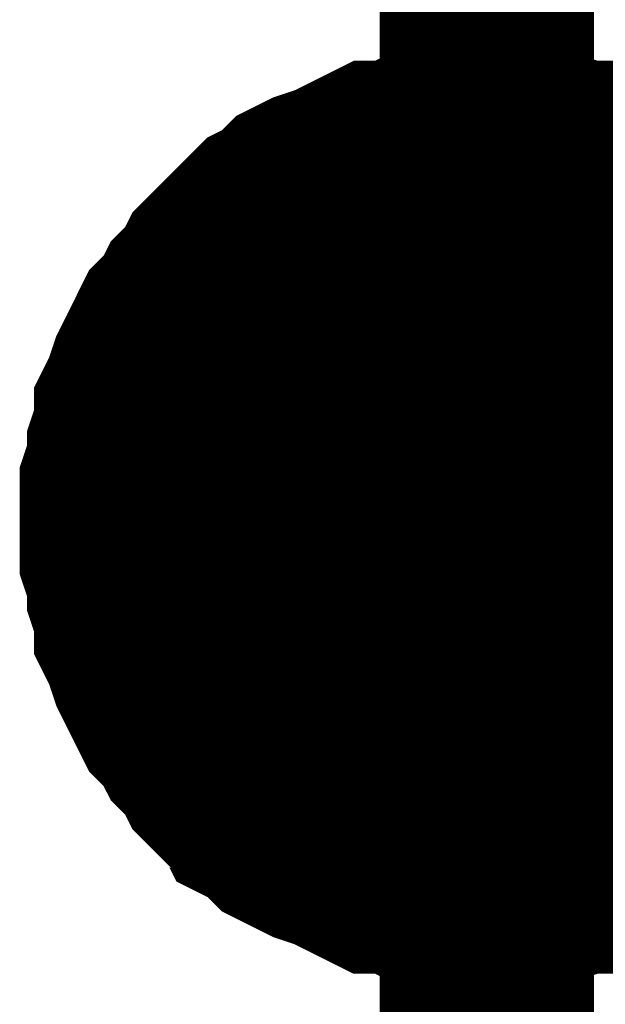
# Model space of a CAD drawing. Header units: inches. Extents: x 0 to 17, y 0 to 11.
# Tile 20 of 114: x 1.1248 to 1.157, y 7.6731 to 7.7273. Entities that reach past the tile are written whole.
import ezdxf

# ---------------------------------------------------------------- set-up
doc = ezdxf.new("R2010")
doc.units = ezdxf.units.IN
doc.header["$MEASUREMENT"] = 0
doc.layers.add('Sheet', color=255, linetype='Continuous')

msp = doc.modelspace()

# ---------------------------------------------------------------- linework, layer by layer
at = {"layer": 'Sheet'}
for points in [[(1.95056, 7.84995, 0.0118, 0.0118, 0), (1.95056, 7.699683, 0.0118, 0.0118, 0), (1.550536, 7.699683, 0.0118, 0.0118, 0), (1.150513, 7.699683, 0.0118, 0.0118, 0)], [(1.150513, 7.649726, 0.0118, 0.0118, 0), (1.150513, 7.699683, 0.0118, 0.0118, 0), (1.150513, 7.84995, 0.0118, 0.0118, 0)], [(1.13069, 7.699683, 0.0118, 0.0118, 0), (1.13069, 7.700872, 0.0118, 0.0118, 0), (1.13069, 7.701665, 0.0118, 0.0118, 0), (1.131087, 7.702855, 0.0118, 0.0118, 0), (1.131087, 7.703648, 0.0118, 0.0118, 0), (1.131483, 7.704837, 0.0118, 0.0118, 0), (1.131483, 7.70563, 0.0118, 0.0118, 0), (1.13188, 7.706423, 0.0118, 0.0118, 0), (1.132276, 7.707612, 0.0118, 0.0118, 0), (1.132673, 7.708405, 0.0118, 0.0118, 0), (1.133069, 7.709198, 0.0118, 0.0118, 0), (1.133465, 7.709991, 0.0118, 0.0118, 0), (1.134258, 7.710784, 0.0118, 0.0118, 0), (1.134655, 7.711577, 0.0118, 0.0118, 0), (1.135448, 7.71237, 0.0118, 0.0118, 0), (1.135844, 7.713163, 0.0118, 0.0118, 0), (1.136637, 7.713956, 0.0118, 0.0118, 0), (1.13743, 7.714749, 0.0118, 0.0118, 0), (1.137826, 7.715146, 0.0118, 0.0118, 0), (1.138619, 7.715939, 0.0118, 0.0118, 0), (1.139412, 7.716335, 0.0118, 0.0118, 0), (1.140205, 7.717128, 0.0118, 0.0118, 0), (1.140998, 7.717525, 0.0118, 0.0118, 0), (1.142187, 7.717921, 0.0118, 0.0118, 0), (1.14298, 7.718317, 0.0118, 0.0118, 0), (1.143773, 7.718714, 0.0118, 0.0118, 0), (1.144566, 7.71911, 0.0118, 0.0118, 0), (1.145756, 7.71911, 0.0118, 0.0118, 0), (1.146549, 7.719507, 0.0118, 0.0118, 0), (1.147738, 7.719507, 0.0118, 0.0118, 0), (1.148531, 7.719903, 0.0118, 0.0118, 0), (1.149324, 7.719903, 0.0118, 0.0118, 0), (1.150513, 7.719903, 0.0118, 0.0118, 0)], [(1.13069, 7.699683, 0.0118, 0.0118, 0), (1.13069, 7.700872, 0.0118, 0.0118, 0), (1.13069, 7.701665, 0.0118, 0.0118, 0), (1.131087, 7.702855, 0.0118, 0.0118, 0), (1.131087, 7.703648, 0.0118, 0.0118, 0), (1.131483, 7.704837, 0.0118, 0.0118, 0), (1.131483, 7.70563, 0.0118, 0.0118, 0), (1.13188, 7.706423, 0.0118, 0.0118, 0), (1.132276, 7.707612, 0.0118, 0.0118, 0), (1.132673, 7.708405, 0.0118, 0.0118, 0), (1.133069, 7.709198, 0.0118, 0.0118, 0), (1.133465, 7.709991, 0.0118, 0.0118, 0), (1.134258, 7.710784, 0.0118, 0.0118, 0), (1.134655, 7.711577, 0.0118, 0.0118, 0), (1.135448, 7.71237, 0.0118, 0.0118, 0), (1.135844, 7.713163, 0.0118, 0.0118, 0), (1.136637, 7.713956, 0.0118, 0.0118, 0), (1.13743, 7.714749, 0.0118, 0.0118, 0), (1.137826, 7.715146, 0.0118, 0.0118, 0), (1.138619, 7.715939, 0.0118, 0.0118, 0), (1.139412, 7.716335, 0.0118, 0.0118, 0), (1.140205, 7.717128, 0.0118, 0.0118, 0), (1.140998, 7.717525, 0.0118, 0.0118, 0), (1.142187, 7.717921, 0.0118, 0.0118, 0), (1.14298, 7.718317, 0.0118, 0.0118, 0), (1.143773, 7.718714, 0.0118, 0.0118, 0), (1.144566, 7.71911, 0.0118, 0.0118, 0), (1.145756, 7.71911, 0.0118, 0.0118, 0), (1.146549, 7.719507, 0.0118, 0.0118, 0), (1.147738, 7.719507, 0.0118, 0.0118, 0), (1.148531, 7.719903, 0.0118, 0.0118, 0), (1.149324, 7.719903, 0.0118, 0.0118, 0), (1.150513, 7.719903, 0.0118, 0.0118, 0)], [(1.13069, 7.699683, 0.0118, 0.0118, 0), (1.13069, 7.700872, 0.0118, 0.0118, 0), (1.13069, 7.701665, 0.0118, 0.0118, 0), (1.131087, 7.702855, 0.0118, 0.0118, 0), (1.131087, 7.703648, 0.0118, 0.0118, 0), (1.131483, 7.704837, 0.0118, 0.0118, 0), (1.131483, 7.70563, 0.0118, 0.0118, 0), (1.13188, 7.706423, 0.0118, 0.0118, 0), (1.132276, 7.707612, 0.0118, 0.0118, 0), (1.132673, 7.708405, 0.0118, 0.0118, 0), (1.133069, 7.709198, 0.0118, 0.0118, 0), (1.133465, 7.709991, 0.0118, 0.0118, 0), (1.134258, 7.710784, 0.0118, 0.0118, 0), (1.134655, 7.711577, 0.0118, 0.0118, 0), (1.135448, 7.71237, 0.0118, 0.0118, 0), (1.135844, 7.713163, 0.0118, 0.0118, 0), (1.136637, 7.713956, 0.0118, 0.0118, 0), (1.13743, 7.714749, 0.0118, 0.0118, 0), (1.137826, 7.715146, 0.0118, 0.0118, 0), (1.138619, 7.715939, 0.0118, 0.0118, 0), (1.139412, 7.716335, 0.0118, 0.0118, 0), (1.140205, 7.717128, 0.0118, 0.0118, 0), (1.140998, 7.717525, 0.0118, 0.0118, 0), (1.142187, 7.717921, 0.0118, 0.0118, 0), (1.14298, 7.718317, 0.0118, 0.0118, 0), (1.143773, 7.718714, 0.0118, 0.0118, 0), (1.144566, 7.71911, 0.0118, 0.0118, 0), (1.145756, 7.71911, 0.0118, 0.0118, 0), (1.146549, 7.719507, 0.0118, 0.0118, 0), (1.147738, 7.719507, 0.0118, 0.0118, 0), (1.148531, 7.719903, 0.0118, 0.0118, 0), (1.149324, 7.719903, 0.0118, 0.0118, 0), (1.150513, 7.719903, 0.0118, 0.0118, 0)], [(1.13069, 7.699683, 0.0118, 0.0118, 0), (1.13069, 7.700872, 0.0118, 0.0118, 0), (1.13069, 7.701665, 0.0118, 0.0118, 0), (1.131087, 7.702855, 0.0118, 0.0118, 0), (1.131087, 7.703648, 0.0118, 0.0118, 0), (1.131483, 7.704837, 0.0118, 0.0118, 0), (1.131483, 7.70563, 0.0118, 0.0118, 0), (1.13188, 7.706423, 0.0118, 0.0118, 0), (1.132276, 7.707612, 0.0118, 0.0118, 0), (1.132673, 7.708405, 0.0118, 0.0118, 0), (1.133069, 7.709198, 0.0118, 0.0118, 0), (1.133465, 7.709991, 0.0118, 0.0118, 0), (1.134258, 7.710784, 0.0118, 0.0118, 0), (1.134655, 7.711577, 0.0118, 0.0118, 0), (1.135448, 7.71237, 0.0118, 0.0118, 0), (1.135844, 7.713163, 0.0118, 0.0118, 0), (1.136637, 7.713956, 0.0118, 0.0118, 0), (1.13743, 7.714749, 0.0118, 0.0118, 0), (1.137826, 7.715146, 0.0118, 0.0118, 0), (1.138619, 7.715939, 0.0118, 0.0118, 0), (1.139412, 7.716335, 0.0118, 0.0118, 0), (1.140205, 7.717128, 0.0118, 0.0118, 0), (1.140998, 7.717525, 0.0118, 0.0118, 0), (1.142187, 7.717921, 0.0118, 0.0118, 0), (1.14298, 7.718317, 0.0118, 0.0118, 0), (1.143773, 7.718714, 0.0118, 0.0118, 0), (1.144566, 7.71911, 0.0118, 0.0118, 0), (1.145756, 7.71911, 0.0118, 0.0118, 0), (1.146549, 7.719507, 0.0118, 0.0118, 0), (1.147738, 7.719507, 0.0118, 0.0118, 0), (1.148531, 7.719903, 0.0118, 0.0118, 0), (1.149324, 7.719903, 0.0118, 0.0118, 0), (1.150513, 7.719903, 0.0118, 0.0118, 0)], [(1.150513, 7.719903, 0.0118, 0.0118, 0), (1.150513, 7.719903, 0.0118, 0.0118, 0)], [(1.150513, 7.719903, 0.0118, 0.0118, 0), (1.151702, 7.719903, 0.0118, 0.0118, 0), (1.152495, 7.719903, 0.0118, 0.0118, 0), (1.153685, 7.719507, 0.0118, 0.0118, 0), (1.154478, 7.719507, 0.0118, 0.0118, 0), (1.155667, 7.71911, 0.0118, 0.0118, 0), (1.15646, 7.71911, 0.0118, 0.0118, 0), (1.157253, 7.718714, 0.0118, 0.0118, 0), (1.158442, 7.718317, 0.0118, 0.0118, 0), (1.159235, 7.717921, 0.0118, 0.0118, 0), (1.160028, 7.717525, 0.0118, 0.0118, 0), (1.160821, 7.717128, 0.0118, 0.0118, 0), (1.161614, 7.716335, 0.0118, 0.0118, 0), (1.162407, 7.715939, 0.0118, 0.0118, 0), (1.1632, 7.715146, 0.0118, 0.0118, 0)], [(1.150513, 7.719903, 0.0118, 0.0118, 0), (1.150513, 7.719903, 0.0118, 0.0118, 0)], [(1.150513, 7.719903, 0.0118, 0.0118, 0), (1.151702, 7.719903, 0.0118, 0.0118, 0), (1.152495, 7.719903, 0.0118, 0.0118, 0), (1.153685, 7.719507, 0.0118, 0.0118, 0), (1.154478, 7.719507, 0.0118, 0.0118, 0), (1.155667, 7.71911, 0.0118, 0.0118, 0), (1.15646, 7.71911, 0.0118, 0.0118, 0), (1.157253, 7.718714, 0.0118, 0.0118, 0), (1.158442, 7.718317, 0.0118, 0.0118, 0), (1.159235, 7.717921, 0.0118, 0.0118, 0), (1.160028, 7.717525, 0.0118, 0.0118, 0), (1.160821, 7.717128, 0.0118, 0.0118, 0), (1.161614, 7.716335, 0.0118, 0.0118, 0), (1.162407, 7.715939, 0.0118, 0.0118, 0), (1.1632, 7.715146, 0.0118, 0.0118, 0)], [(1.150513, 7.719903, 0.0118, 0.0118, 0), (1.150513, 7.719903, 0.0118, 0.0118, 0)], [(1.150513, 7.719903, 0.0118, 0.0118, 0), (1.151702, 7.719903, 0.0118, 0.0118, 0), (1.152495, 7.719903, 0.0118, 0.0118, 0), (1.153685, 7.719507, 0.0118, 0.0118, 0), (1.154478, 7.719507, 0.0118, 0.0118, 0), (1.155667, 7.71911, 0.0118, 0.0118, 0), (1.15646, 7.71911, 0.0118, 0.0118, 0), (1.157253, 7.718714, 0.0118, 0.0118, 0), (1.158442, 7.718317, 0.0118, 0.0118, 0), (1.159235, 7.717921, 0.0118, 0.0118, 0), (1.160028, 7.717525, 0.0118, 0.0118, 0), (1.160821, 7.717128, 0.0118, 0.0118, 0), (1.161614, 7.716335, 0.0118, 0.0118, 0), (1.162407, 7.715939, 0.0118, 0.0118, 0), (1.1632, 7.715146, 0.0118, 0.0118, 0)], [(1.150513, 7.719903, 0.0118, 0.0118, 0), (1.150513, 7.719903, 0.0118, 0.0118, 0)], [(1.150513, 7.719903, 0.0118, 0.0118, 0), (1.151702, 7.719903, 0.0118, 0.0118, 0), (1.152495, 7.719903, 0.0118, 0.0118, 0), (1.153685, 7.719507, 0.0118, 0.0118, 0), (1.154478, 7.719507, 0.0118, 0.0118, 0), (1.155667, 7.71911, 0.0118, 0.0118, 0), (1.15646, 7.71911, 0.0118, 0.0118, 0), (1.157253, 7.718714, 0.0118, 0.0118, 0), (1.158442, 7.718317, 0.0118, 0.0118, 0), (1.159235, 7.717921, 0.0118, 0.0118, 0), (1.160028, 7.717525, 0.0118, 0.0118, 0), (1.160821, 7.717128, 0.0118, 0.0118, 0), (1.161614, 7.716335, 0.0118, 0.0118, 0), (1.162407, 7.715939, 0.0118, 0.0118, 0), (1.1632, 7.715146, 0.0118, 0.0118, 0)], [(1.13069, 7.699683, 0.0039, 0.0039, 0), (1.13069, 7.700872, 0.0039, 0.0039, 0), (1.13069, 7.701665, 0.0039, 0.0039, 0), (1.131087, 7.702855, 0.0039, 0.0039, 0), (1.131087, 7.703648, 0.0039, 0.0039, 0), (1.131483, 7.704837, 0.0039, 0.0039, 0), (1.131483, 7.70563, 0.0039, 0.0039, 0), (1.13188, 7.706423, 0.0039, 0.0039, 0), (1.132276, 7.707612, 0.0039, 0.0039, 0), (1.132673, 7.708405, 0.0039, 0.0039, 0), (1.133069, 7.709198, 0.0039, 0.0039, 0), (1.133465, 7.709991, 0.0039, 0.0039, 0), (1.134258, 7.710784, 0.0039, 0.0039, 0), (1.134655, 7.711577, 0.0039, 0.0039, 0), (1.135448, 7.71237, 0.0039, 0.0039, 0), (1.135844, 7.713163, 0.0039, 0.0039, 0), (1.136637, 7.713956, 0.0039, 0.0039, 0), (1.13743, 7.714749, 0.0039, 0.0039, 0), (1.137826, 7.715146, 0.0039, 0.0039, 0), (1.138619, 7.715939, 0.0039, 0.0039, 0), (1.139412, 7.716335, 0.0039, 0.0039, 0), (1.140205, 7.717128, 0.0039, 0.0039, 0), (1.140998, 7.717525, 0.0039, 0.0039, 0), (1.142187, 7.717921, 0.0039, 0.0039, 0), (1.14298, 7.718317, 0.0039, 0.0039, 0), (1.143773, 7.718714, 0.0039, 0.0039, 0), (1.144566, 7.71911, 0.0039, 0.0039, 0), (1.145756, 7.71911, 0.0039, 0.0039, 0), (1.146549, 7.719507, 0.0039, 0.0039, 0), (1.147738, 7.719507, 0.0039, 0.0039, 0), (1.148531, 7.719903, 0.0039, 0.0039, 0), (1.149324, 7.719903, 0.0039, 0.0039, 0), (1.150513, 7.719903, 0.0039, 0.0039, 0)], [(1.13069, 7.699683, 0.0039, 0.0039, 0), (1.13069, 7.700872, 0.0039, 0.0039, 0), (1.13069, 7.701665, 0.0039, 0.0039, 0), (1.131087, 7.702855, 0.0039, 0.0039, 0), (1.131087, 7.703648, 0.0039, 0.0039, 0), (1.131483, 7.704837, 0.0039, 0.0039, 0), (1.131483, 7.70563, 0.0039, 0.0039, 0), (1.13188, 7.706423, 0.0039, 0.0039, 0), (1.132276, 7.707612, 0.0039, 0.0039, 0), (1.132673, 7.708405, 0.0039, 0.0039, 0), (1.133069, 7.709198, 0.0039, 0.0039, 0), (1.133465, 7.709991, 0.0039, 0.0039, 0), (1.134258, 7.710784, 0.0039, 0.0039, 0), (1.134655, 7.711577, 0.0039, 0.0039, 0), (1.135448, 7.71237, 0.0039, 0.0039, 0), (1.135844, 7.713163, 0.0039, 0.0039, 0), (1.136637, 7.713956, 0.0039, 0.0039, 0), (1.13743, 7.714749, 0.0039, 0.0039, 0), (1.137826, 7.715146, 0.0039, 0.0039, 0), (1.138619, 7.715939, 0.0039, 0.0039, 0), (1.139412, 7.716335, 0.0039, 0.0039, 0), (1.140205, 7.717128, 0.0039, 0.0039, 0), (1.140998, 7.717525, 0.0039, 0.0039, 0), (1.142187, 7.717921, 0.0039, 0.0039, 0), (1.14298, 7.718317, 0.0039, 0.0039, 0), (1.143773, 7.718714, 0.0039, 0.0039, 0), (1.144566, 7.71911, 0.0039, 0.0039, 0), (1.145756, 7.71911, 0.0039, 0.0039, 0), (1.146549, 7.719507, 0.0039, 0.0039, 0), (1.147738, 7.719507, 0.0039, 0.0039, 0), (1.148531, 7.719903, 0.0039, 0.0039, 0), (1.149324, 7.719903, 0.0039, 0.0039, 0), (1.150513, 7.719903, 0.0039, 0.0039, 0)], [(1.13069, 7.699683, 0.0039, 0.0039, 0), (1.13069, 7.700872, 0.0039, 0.0039, 0), (1.13069, 7.701665, 0.0039, 0.0039, 0), (1.131087, 7.702855, 0.0039, 0.0039, 0), (1.131087, 7.703648, 0.0039, 0.0039, 0), (1.131483, 7.704837, 0.0039, 0.0039, 0), (1.131483, 7.70563, 0.0039, 0.0039, 0), (1.13188, 7.706423, 0.0039, 0.0039, 0), (1.132276, 7.707612, 0.0039, 0.0039, 0), (1.132673, 7.708405, 0.0039, 0.0039, 0), (1.133069, 7.709198, 0.0039, 0.0039, 0), (1.133465, 7.709991, 0.0039, 0.0039, 0), (1.134258, 7.710784, 0.0039, 0.0039, 0), (1.134655, 7.711577, 0.0039, 0.0039, 0), (1.135448, 7.71237, 0.0039, 0.0039, 0), (1.135844, 7.713163, 0.0039, 0.0039, 0), (1.136637, 7.713956, 0.0039, 0.0039, 0), (1.13743, 7.714749, 0.0039, 0.0039, 0), (1.137826, 7.715146, 0.0039, 0.0039, 0), (1.138619, 7.715939, 0.0039, 0.0039, 0), (1.139412, 7.716335, 0.0039, 0.0039, 0), (1.140205, 7.717128, 0.0039, 0.0039, 0), (1.140998, 7.717525, 0.0039, 0.0039, 0), (1.142187, 7.717921, 0.0039, 0.0039, 0), (1.14298, 7.718317, 0.0039, 0.0039, 0), (1.143773, 7.718714, 0.0039, 0.0039, 0), (1.144566, 7.71911, 0.0039, 0.0039, 0), (1.145756, 7.71911, 0.0039, 0.0039, 0), (1.146549, 7.719507, 0.0039, 0.0039, 0), (1.147738, 7.719507, 0.0039, 0.0039, 0), (1.148531, 7.719903, 0.0039, 0.0039, 0), (1.149324, 7.719903, 0.0039, 0.0039, 0), (1.150513, 7.719903, 0.0039, 0.0039, 0)], [(1.13069, 7.699683, 0.0039, 0.0039, 0), (1.13069, 7.700872, 0.0039, 0.0039, 0), (1.13069, 7.701665, 0.0039, 0.0039, 0), (1.131087, 7.702855, 0.0039, 0.0039, 0), (1.131087, 7.703648, 0.0039, 0.0039, 0), (1.131483, 7.704837, 0.0039, 0.0039, 0), (1.131483, 7.70563, 0.0039, 0.0039, 0), (1.13188, 7.706423, 0.0039, 0.0039, 0), (1.132276, 7.707612, 0.0039, 0.0039, 0), (1.132673, 7.708405, 0.0039, 0.0039, 0), (1.133069, 7.709198, 0.0039, 0.0039, 0), (1.133465, 7.709991, 0.0039, 0.0039, 0), (1.134258, 7.710784, 0.0039, 0.0039, 0), (1.134655, 7.711577, 0.0039, 0.0039, 0), (1.135448, 7.71237, 0.0039, 0.0039, 0), (1.135844, 7.713163, 0.0039, 0.0039, 0), (1.136637, 7.713956, 0.0039, 0.0039, 0), (1.13743, 7.714749, 0.0039, 0.0039, 0), (1.137826, 7.715146, 0.0039, 0.0039, 0), (1.138619, 7.715939, 0.0039, 0.0039, 0), (1.139412, 7.716335, 0.0039, 0.0039, 0), (1.140205, 7.717128, 0.0039, 0.0039, 0), (1.140998, 7.717525, 0.0039, 0.0039, 0), (1.142187, 7.717921, 0.0039, 0.0039, 0), (1.14298, 7.718317, 0.0039, 0.0039, 0), (1.143773, 7.718714, 0.0039, 0.0039, 0), (1.144566, 7.71911, 0.0039, 0.0039, 0), (1.145756, 7.71911, 0.0039, 0.0039, 0), (1.146549, 7.719507, 0.0039, 0.0039, 0), (1.147738, 7.719507, 0.0039, 0.0039, 0), (1.148531, 7.719903, 0.0039, 0.0039, 0), (1.149324, 7.719903, 0.0039, 0.0039, 0), (1.150513, 7.719903, 0.0039, 0.0039, 0)], [(1.150513, 7.719903, 0.0039, 0.0039, 0), (1.150513, 7.719903, 0.0039, 0.0039, 0)], [(1.150513, 7.719903, 0.0039, 0.0039, 0), (1.151702, 7.719903, 0.0039, 0.0039, 0), (1.152495, 7.719903, 0.0039, 0.0039, 0), (1.153685, 7.719507, 0.0039, 0.0039, 0), (1.154478, 7.719507, 0.0039, 0.0039, 0), (1.155667, 7.71911, 0.0039, 0.0039, 0), (1.15646, 7.71911, 0.0039, 0.0039, 0), (1.157253, 7.718714, 0.0039, 0.0039, 0), (1.158442, 7.718317, 0.0039, 0.0039, 0), (1.159235, 7.717921, 0.0039, 0.0039, 0)], [(1.150513, 7.719903, 0.0039, 0.0039, 0), (1.150513, 7.719903, 0.0039, 0.0039, 0)], [(1.150513, 7.719903, 0.0039, 0.0039, 0), (1.151702, 7.719903, 0.0039, 0.0039, 0), (1.152495, 7.719903, 0.0039, 0.0039, 0), (1.153685, 7.719507, 0.0039, 0.0039, 0), (1.154478, 7.719507, 0.0039, 0.0039, 0), (1.155667, 7.71911, 0.0039, 0.0039, 0), (1.15646, 7.71911, 0.0039, 0.0039, 0), (1.157253, 7.718714, 0.0039, 0.0039, 0), (1.158442, 7.718317, 0.0039, 0.0039, 0), (1.159235, 7.717921, 0.0039, 0.0039, 0)], [(1.150513, 7.719903, 0.0039, 0.0039, 0), (1.150513, 7.719903, 0.0039, 0.0039, 0)], [(1.150513, 7.719903, 0.0039, 0.0039, 0), (1.151702, 7.719903, 0.0039, 0.0039, 0), (1.152495, 7.719903, 0.0039, 0.0039, 0), (1.153685, 7.719507, 0.0039, 0.0039, 0), (1.154478, 7.719507, 0.0039, 0.0039, 0), (1.155667, 7.71911, 0.0039, 0.0039, 0), (1.15646, 7.71911, 0.0039, 0.0039, 0), (1.157253, 7.718714, 0.0039, 0.0039, 0), (1.158442, 7.718317, 0.0039, 0.0039, 0), (1.159235, 7.717921, 0.0039, 0.0039, 0)], [(1.150513, 7.719903, 0.0039, 0.0039, 0), (1.150513, 7.719903, 0.0039, 0.0039, 0)], [(1.150513, 7.719903, 0.0039, 0.0039, 0), (1.151702, 7.719903, 0.0039, 0.0039, 0), (1.152495, 7.719903, 0.0039, 0.0039, 0), (1.153685, 7.719507, 0.0039, 0.0039, 0), (1.154478, 7.719507, 0.0039, 0.0039, 0), (1.155667, 7.71911, 0.0039, 0.0039, 0), (1.15646, 7.71911, 0.0039, 0.0039, 0), (1.157253, 7.718714, 0.0039, 0.0039, 0), (1.158442, 7.718317, 0.0039, 0.0039, 0), (1.159235, 7.717921, 0.0039, 0.0039, 0)], [(1.150513, 7.679859, 0.0118, 0.0118, 0), (1.149324, 7.679859, 0.0118, 0.0118, 0), (1.148531, 7.679859, 0.0118, 0.0118, 0), (1.147738, 7.680255, 0.0118, 0.0118, 0), (1.146549, 7.680255, 0.0118, 0.0118, 0), (1.145756, 7.680652, 0.0118, 0.0118, 0), (1.144566, 7.680652, 0.0118, 0.0118, 0), (1.143773, 7.681048, 0.0118, 0.0118, 0), (1.14298, 7.681445, 0.0118, 0.0118, 0), (1.142187, 7.681841, 0.0118, 0.0118, 0), (1.140998, 7.682238, 0.0118, 0.0118, 0), (1.140205, 7.682634, 0.0118, 0.0118, 0), (1.139412, 7.683031, 0.0118, 0.0118, 0), (1.138619, 7.683824, 0.0118, 0.0118, 0), (1.137826, 7.68422, 0.0118, 0.0118, 0), (1.13743, 7.685013, 0.0118, 0.0118, 0), (1.136637, 7.685409, 0.0118, 0.0118, 0), (1.135844, 7.686202, 0.0118, 0.0118, 0), (1.135448, 7.686995, 0.0118, 0.0118, 0), (1.134655, 7.687788, 0.0118, 0.0118, 0), (1.134258, 7.688581, 0.0118, 0.0118, 0), (1.133465, 7.689374, 0.0118, 0.0118, 0), (1.133069, 7.690167, 0.0118, 0.0118, 0), (1.132673, 7.69096, 0.0118, 0.0118, 0), (1.132276, 7.691753, 0.0118, 0.0118, 0), (1.13188, 7.692943, 0.0118, 0.0118, 0), (1.131483, 7.693736, 0.0118, 0.0118, 0), (1.131483, 7.694529, 0.0118, 0.0118, 0), (1.131087, 7.695718, 0.0118, 0.0118, 0), (1.131087, 7.696511, 0.0118, 0.0118, 0), (1.13069, 7.6977, 0.0118, 0.0118, 0), (1.13069, 7.698493, 0.0118, 0.0118, 0), (1.13069, 7.699683, 0.0118, 0.0118, 0)], [(1.13069, 7.699683, 0.0118, 0.0118, 0), (1.13069, 7.699683, 0.0118, 0.0118, 0)], [(1.150513, 7.679859, 0.0118, 0.0118, 0), (1.149324, 7.679859, 0.0118, 0.0118, 0), (1.148531, 7.679859, 0.0118, 0.0118, 0), (1.147738, 7.680255, 0.0118, 0.0118, 0), (1.146549, 7.680255, 0.0118, 0.0118, 0), (1.145756, 7.680652, 0.0118, 0.0118, 0), (1.144566, 7.680652, 0.0118, 0.0118, 0), (1.143773, 7.681048, 0.0118, 0.0118, 0), (1.14298, 7.681445, 0.0118, 0.0118, 0), (1.142187, 7.681841, 0.0118, 0.0118, 0), (1.140998, 7.682238, 0.0118, 0.0118, 0), (1.140205, 7.682634, 0.0118, 0.0118, 0), (1.139412, 7.683031, 0.0118, 0.0118, 0), (1.138619, 7.683824, 0.0118, 0.0118, 0), (1.137826, 7.68422, 0.0118, 0.0118, 0), (1.13743, 7.685013, 0.0118, 0.0118, 0), (1.136637, 7.685409, 0.0118, 0.0118, 0), (1.135844, 7.686202, 0.0118, 0.0118, 0), (1.135448, 7.686995, 0.0118, 0.0118, 0), (1.134655, 7.687788, 0.0118, 0.0118, 0), (1.134258, 7.688581, 0.0118, 0.0118, 0), (1.133465, 7.689374, 0.0118, 0.0118, 0), (1.133069, 7.690167, 0.0118, 0.0118, 0), (1.132673, 7.69096, 0.0118, 0.0118, 0), (1.132276, 7.691753, 0.0118, 0.0118, 0), (1.13188, 7.692943, 0.0118, 0.0118, 0), (1.131483, 7.693736, 0.0118, 0.0118, 0), (1.131483, 7.694529, 0.0118, 0.0118, 0), (1.131087, 7.695718, 0.0118, 0.0118, 0), (1.131087, 7.696511, 0.0118, 0.0118, 0), (1.13069, 7.6977, 0.0118, 0.0118, 0), (1.13069, 7.698493, 0.0118, 0.0118, 0), (1.13069, 7.699683, 0.0118, 0.0118, 0)], [(1.13069, 7.699683, 0.0118, 0.0118, 0), (1.13069, 7.699683, 0.0118, 0.0118, 0)], [(1.150513, 7.679859, 0.0118, 0.0118, 0), (1.149324, 7.679859, 0.0118, 0.0118, 0), (1.148531, 7.679859, 0.0118, 0.0118, 0), (1.147738, 7.680255, 0.0118, 0.0118, 0), (1.146549, 7.680255, 0.0118, 0.0118, 0), (1.145756, 7.680652, 0.0118, 0.0118, 0), (1.144566, 7.680652, 0.0118, 0.0118, 0), (1.143773, 7.681048, 0.0118, 0.0118, 0), (1.14298, 7.681445, 0.0118, 0.0118, 0), (1.142187, 7.681841, 0.0118, 0.0118, 0), (1.140998, 7.682238, 0.0118, 0.0118, 0), (1.140205, 7.682634, 0.0118, 0.0118, 0), (1.139412, 7.683031, 0.0118, 0.0118, 0), (1.138619, 7.683824, 0.0118, 0.0118, 0), (1.137826, 7.68422, 0.0118, 0.0118, 0), (1.13743, 7.685013, 0.0118, 0.0118, 0), (1.136637, 7.685409, 0.0118, 0.0118, 0), (1.135844, 7.686202, 0.0118, 0.0118, 0), (1.135448, 7.686995, 0.0118, 0.0118, 0), (1.134655, 7.687788, 0.0118, 0.0118, 0), (1.134258, 7.688581, 0.0118, 0.0118, 0), (1.133465, 7.689374, 0.0118, 0.0118, 0), (1.133069, 7.690167, 0.0118, 0.0118, 0), (1.132673, 7.69096, 0.0118, 0.0118, 0), (1.132276, 7.691753, 0.0118, 0.0118, 0), (1.13188, 7.692943, 0.0118, 0.0118, 0), (1.131483, 7.693736, 0.0118, 0.0118, 0), (1.131483, 7.694529, 0.0118, 0.0118, 0), (1.131087, 7.695718, 0.0118, 0.0118, 0), (1.131087, 7.696511, 0.0118, 0.0118, 0), (1.13069, 7.6977, 0.0118, 0.0118, 0), (1.13069, 7.698493, 0.0118, 0.0118, 0), (1.13069, 7.699683, 0.0118, 0.0118, 0)], [(1.13069, 7.699683, 0.0118, 0.0118, 0), (1.13069, 7.699683, 0.0118, 0.0118, 0)], [(1.150513, 7.679859, 0.0118, 0.0118, 0), (1.149324, 7.679859, 0.0118, 0.0118, 0), (1.148531, 7.679859, 0.0118, 0.0118, 0), (1.147738, 7.680255, 0.0118, 0.0118, 0), (1.146549, 7.680255, 0.0118, 0.0118, 0), (1.145756, 7.680652, 0.0118, 0.0118, 0), (1.144566, 7.680652, 0.0118, 0.0118, 0), (1.143773, 7.681048, 0.0118, 0.0118, 0), (1.14298, 7.681445, 0.0118, 0.0118, 0), (1.142187, 7.681841, 0.0118, 0.0118, 0), (1.140998, 7.682238, 0.0118, 0.0118, 0), (1.140205, 7.682634, 0.0118, 0.0118, 0), (1.139412, 7.683031, 0.0118, 0.0118, 0), (1.138619, 7.683824, 0.0118, 0.0118, 0), (1.137826, 7.68422, 0.0118, 0.0118, 0), (1.13743, 7.685013, 0.0118, 0.0118, 0), (1.136637, 7.685409, 0.0118, 0.0118, 0), (1.135844, 7.686202, 0.0118, 0.0118, 0), (1.135448, 7.686995, 0.0118, 0.0118, 0), (1.134655, 7.687788, 0.0118, 0.0118, 0), (1.134258, 7.688581, 0.0118, 0.0118, 0), (1.133465, 7.689374, 0.0118, 0.0118, 0), (1.133069, 7.690167, 0.0118, 0.0118, 0), (1.132673, 7.69096, 0.0118, 0.0118, 0), (1.132276, 7.691753, 0.0118, 0.0118, 0), (1.13188, 7.692943, 0.0118, 0.0118, 0), (1.131483, 7.693736, 0.0118, 0.0118, 0), (1.131483, 7.694529, 0.0118, 0.0118, 0), (1.131087, 7.695718, 0.0118, 0.0118, 0), (1.131087, 7.696511, 0.0118, 0.0118, 0), (1.13069, 7.6977, 0.0118, 0.0118, 0), (1.13069, 7.698493, 0.0118, 0.0118, 0), (1.13069, 7.699683, 0.0118, 0.0118, 0)], [(1.13069, 7.699683, 0.0118, 0.0118, 0), (1.13069, 7.699683, 0.0118, 0.0118, 0)], [(1.150513, 7.679859, 0.0039, 0.0039, 0), (1.149324, 7.679859, 0.0039, 0.0039, 0), (1.148531, 7.679859, 0.0039, 0.0039, 0), (1.147738, 7.680255, 0.0039, 0.0039, 0), (1.146549, 7.680255, 0.0039, 0.0039, 0), (1.145756, 7.680652, 0.0039, 0.0039, 0), (1.144566, 7.680652, 0.0039, 0.0039, 0), (1.143773, 7.681048, 0.0039, 0.0039, 0), (1.14298, 7.681445, 0.0039, 0.0039, 0), (1.142187, 7.681841, 0.0039, 0.0039, 0), (1.140998, 7.682238, 0.0039, 0.0039, 0), (1.140205, 7.682634, 0.0039, 0.0039, 0), (1.139412, 7.683031, 0.0039, 0.0039, 0), (1.138619, 7.683824, 0.0039, 0.0039, 0), (1.137826, 7.68422, 0.0039, 0.0039, 0), (1.13743, 7.685013, 0.0039, 0.0039, 0), (1.136637, 7.685409, 0.0039, 0.0039, 0), (1.135844, 7.686202, 0.0039, 0.0039, 0), (1.135448, 7.686995, 0.0039, 0.0039, 0), (1.134655, 7.687788, 0.0039, 0.0039, 0), (1.134258, 7.688581, 0.0039, 0.0039, 0), (1.133465, 7.689374, 0.0039, 0.0039, 0), (1.133069, 7.690167, 0.0039, 0.0039, 0), (1.132673, 7.69096, 0.0039, 0.0039, 0), (1.132276, 7.691753, 0.0039, 0.0039, 0), (1.13188, 7.692943, 0.0039, 0.0039, 0), (1.131483, 7.693736, 0.0039, 0.0039, 0), (1.131483, 7.694529, 0.0039, 0.0039, 0), (1.131087, 7.695718, 0.0039, 0.0039, 0), (1.131087, 7.696511, 0.0039, 0.0039, 0), (1.13069, 7.6977, 0.0039, 0.0039, 0), (1.13069, 7.698493, 0.0039, 0.0039, 0), (1.13069, 7.699683, 0.0039, 0.0039, 0)], [(1.13069, 7.699683, 0.0039, 0.0039, 0), (1.13069, 7.699683, 0.0039, 0.0039, 0)], [(1.150513, 7.679859, 0.0039, 0.0039, 0), (1.149324, 7.679859, 0.0039, 0.0039, 0), (1.148531, 7.679859, 0.0039, 0.0039, 0), (1.147738, 7.680255, 0.0039, 0.0039, 0), (1.146549, 7.680255, 0.0039, 0.0039, 0), (1.145756, 7.680652, 0.0039, 0.0039, 0), (1.144566, 7.680652, 0.0039, 0.0039, 0), (1.143773, 7.681048, 0.0039, 0.0039, 0), (1.14298, 7.681445, 0.0039, 0.0039, 0), (1.142187, 7.681841, 0.0039, 0.0039, 0), (1.140998, 7.682238, 0.0039, 0.0039, 0), (1.140205, 7.682634, 0.0039, 0.0039, 0), (1.139412, 7.683031, 0.0039, 0.0039, 0), (1.138619, 7.683824, 0.0039, 0.0039, 0), (1.137826, 7.68422, 0.0039, 0.0039, 0), (1.13743, 7.685013, 0.0039, 0.0039, 0), (1.136637, 7.685409, 0.0039, 0.0039, 0), (1.135844, 7.686202, 0.0039, 0.0039, 0), (1.135448, 7.686995, 0.0039, 0.0039, 0), (1.134655, 7.687788, 0.0039, 0.0039, 0), (1.134258, 7.688581, 0.0039, 0.0039, 0), (1.133465, 7.689374, 0.0039, 0.0039, 0), (1.133069, 7.690167, 0.0039, 0.0039, 0), (1.132673, 7.69096, 0.0039, 0.0039, 0), (1.132276, 7.691753, 0.0039, 0.0039, 0), (1.13188, 7.692943, 0.0039, 0.0039, 0), (1.131483, 7.693736, 0.0039, 0.0039, 0), (1.131483, 7.694529, 0.0039, 0.0039, 0), (1.131087, 7.695718, 0.0039, 0.0039, 0), (1.131087, 7.696511, 0.0039, 0.0039, 0), (1.13069, 7.6977, 0.0039, 0.0039, 0), (1.13069, 7.698493, 0.0039, 0.0039, 0), (1.13069, 7.699683, 0.0039, 0.0039, 0)], [(1.13069, 7.699683, 0.0039, 0.0039, 0), (1.13069, 7.699683, 0.0039, 0.0039, 0)], [(1.150513, 7.679859, 0.0039, 0.0039, 0), (1.149324, 7.679859, 0.0039, 0.0039, 0), (1.148531, 7.679859, 0.0039, 0.0039, 0), (1.147738, 7.680255, 0.0039, 0.0039, 0), (1.146549, 7.680255, 0.0039, 0.0039, 0), (1.145756, 7.680652, 0.0039, 0.0039, 0), (1.144566, 7.680652, 0.0039, 0.0039, 0), (1.143773, 7.681048, 0.0039, 0.0039, 0), (1.14298, 7.681445, 0.0039, 0.0039, 0), (1.142187, 7.681841, 0.0039, 0.0039, 0), (1.140998, 7.682238, 0.0039, 0.0039, 0), (1.140205, 7.682634, 0.0039, 0.0039, 0), (1.139412, 7.683031, 0.0039, 0.0039, 0), (1.138619, 7.683824, 0.0039, 0.0039, 0), (1.137826, 7.68422, 0.0039, 0.0039, 0), (1.13743, 7.685013, 0.0039, 0.0039, 0), (1.136637, 7.685409, 0.0039, 0.0039, 0), (1.135844, 7.686202, 0.0039, 0.0039, 0), (1.135448, 7.686995, 0.0039, 0.0039, 0), (1.134655, 7.687788, 0.0039, 0.0039, 0), (1.134258, 7.688581, 0.0039, 0.0039, 0), (1.133465, 7.689374, 0.0039, 0.0039, 0), (1.133069, 7.690167, 0.0039, 0.0039, 0), (1.132673, 7.69096, 0.0039, 0.0039, 0), (1.132276, 7.691753, 0.0039, 0.0039, 0), (1.13188, 7.692943, 0.0039, 0.0039, 0), (1.131483, 7.693736, 0.0039, 0.0039, 0), (1.131483, 7.694529, 0.0039, 0.0039, 0), (1.131087, 7.695718, 0.0039, 0.0039, 0), (1.131087, 7.696511, 0.0039, 0.0039, 0), (1.13069, 7.6977, 0.0039, 0.0039, 0), (1.13069, 7.698493, 0.0039, 0.0039, 0), (1.13069, 7.699683, 0.0039, 0.0039, 0)], [(1.13069, 7.699683, 0.0039, 0.0039, 0), (1.13069, 7.699683, 0.0039, 0.0039, 0)], [(1.150513, 7.679859, 0.0039, 0.0039, 0), (1.149324, 7.679859, 0.0039, 0.0039, 0), (1.148531, 7.679859, 0.0039, 0.0039, 0), (1.147738, 7.680255, 0.0039, 0.0039, 0), (1.146549, 7.680255, 0.0039, 0.0039, 0), (1.145756, 7.680652, 0.0039, 0.0039, 0), (1.144566, 7.680652, 0.0039, 0.0039, 0), (1.143773, 7.681048, 0.0039, 0.0039, 0), (1.14298, 7.681445, 0.0039, 0.0039, 0), (1.142187, 7.681841, 0.0039, 0.0039, 0), (1.140998, 7.682238, 0.0039, 0.0039, 0), (1.140205, 7.682634, 0.0039, 0.0039, 0), (1.139412, 7.683031, 0.0039, 0.0039, 0), (1.138619, 7.683824, 0.0039, 0.0039, 0), (1.137826, 7.68422, 0.0039, 0.0039, 0), (1.13743, 7.685013, 0.0039, 0.0039, 0), (1.136637, 7.685409, 0.0039, 0.0039, 0), (1.135844, 7.686202, 0.0039, 0.0039, 0), (1.135448, 7.686995, 0.0039, 0.0039, 0), (1.134655, 7.687788, 0.0039, 0.0039, 0), (1.134258, 7.688581, 0.0039, 0.0039, 0), (1.133465, 7.689374, 0.0039, 0.0039, 0), (1.133069, 7.690167, 0.0039, 0.0039, 0), (1.132673, 7.69096, 0.0039, 0.0039, 0), (1.132276, 7.691753, 0.0039, 0.0039, 0), (1.13188, 7.692943, 0.0039, 0.0039, 0), (1.131483, 7.693736, 0.0039, 0.0039, 0), (1.131483, 7.694529, 0.0039, 0.0039, 0), (1.131087, 7.695718, 0.0039, 0.0039, 0), (1.131087, 7.696511, 0.0039, 0.0039, 0), (1.13069, 7.6977, 0.0039, 0.0039, 0), (1.13069, 7.698493, 0.0039, 0.0039, 0), (1.13069, 7.699683, 0.0039, 0.0039, 0)], [(1.13069, 7.699683, 0.0039, 0.0039, 0), (1.13069, 7.699683, 0.0039, 0.0039, 0)], [(1.1632, 7.68422, 0.0118, 0.0118, 0), (1.162407, 7.683824, 0.0118, 0.0118, 0), (1.161614, 7.683031, 0.0118, 0.0118, 0), (1.160821, 7.682634, 0.0118, 0.0118, 0), (1.160028, 7.682238, 0.0118, 0.0118, 0), (1.159235, 7.681841, 0.0118, 0.0118, 0), (1.158442, 7.681445, 0.0118, 0.0118, 0), (1.157253, 7.681048, 0.0118, 0.0118, 0), (1.15646, 7.680652, 0.0118, 0.0118, 0), (1.155667, 7.680652, 0.0118, 0.0118, 0), (1.154478, 7.680255, 0.0118, 0.0118, 0), (1.153685, 7.680255, 0.0118, 0.0118, 0), (1.152495, 7.679859, 0.0118, 0.0118, 0), (1.151702, 7.679859, 0.0118, 0.0118, 0), (1.150513, 7.679859, 0.0118, 0.0118, 0)], [(1.1632, 7.68422, 0.0118, 0.0118, 0), (1.162407, 7.683824, 0.0118, 0.0118, 0), (1.161614, 7.683031, 0.0118, 0.0118, 0), (1.160821, 7.682634, 0.0118, 0.0118, 0), (1.160028, 7.682238, 0.0118, 0.0118, 0), (1.159235, 7.681841, 0.0118, 0.0118, 0), (1.158442, 7.681445, 0.0118, 0.0118, 0), (1.157253, 7.681048, 0.0118, 0.0118, 0), (1.15646, 7.680652, 0.0118, 0.0118, 0), (1.155667, 7.680652, 0.0118, 0.0118, 0), (1.154478, 7.680255, 0.0118, 0.0118, 0), (1.153685, 7.680255, 0.0118, 0.0118, 0), (1.152495, 7.679859, 0.0118, 0.0118, 0), (1.151702, 7.679859, 0.0118, 0.0118, 0), (1.150513, 7.679859, 0.0118, 0.0118, 0)], [(1.1632, 7.68422, 0.0118, 0.0118, 0), (1.162407, 7.683824, 0.0118, 0.0118, 0), (1.161614, 7.683031, 0.0118, 0.0118, 0), (1.160821, 7.682634, 0.0118, 0.0118, 0), (1.160028, 7.682238, 0.0118, 0.0118, 0), (1.159235, 7.681841, 0.0118, 0.0118, 0), (1.158442, 7.681445, 0.0118, 0.0118, 0), (1.157253, 7.681048, 0.0118, 0.0118, 0), (1.15646, 7.680652, 0.0118, 0.0118, 0), (1.155667, 7.680652, 0.0118, 0.0118, 0), (1.154478, 7.680255, 0.0118, 0.0118, 0), (1.153685, 7.680255, 0.0118, 0.0118, 0), (1.152495, 7.679859, 0.0118, 0.0118, 0), (1.151702, 7.679859, 0.0118, 0.0118, 0), (1.150513, 7.679859, 0.0118, 0.0118, 0)], [(1.1632, 7.68422, 0.0118, 0.0118, 0), (1.162407, 7.683824, 0.0118, 0.0118, 0), (1.161614, 7.683031, 0.0118, 0.0118, 0), (1.160821, 7.682634, 0.0118, 0.0118, 0), (1.160028, 7.682238, 0.0118, 0.0118, 0), (1.159235, 7.681841, 0.0118, 0.0118, 0), (1.158442, 7.681445, 0.0118, 0.0118, 0), (1.157253, 7.681048, 0.0118, 0.0118, 0), (1.15646, 7.680652, 0.0118, 0.0118, 0), (1.155667, 7.680652, 0.0118, 0.0118, 0), (1.154478, 7.680255, 0.0118, 0.0118, 0), (1.153685, 7.680255, 0.0118, 0.0118, 0), (1.152495, 7.679859, 0.0118, 0.0118, 0), (1.151702, 7.679859, 0.0118, 0.0118, 0), (1.150513, 7.679859, 0.0118, 0.0118, 0)], [(1.159235, 7.681841, 0.0039, 0.0039, 0), (1.158442, 7.681445, 0.0039, 0.0039, 0), (1.157253, 7.681048, 0.0039, 0.0039, 0), (1.15646, 7.680652, 0.0039, 0.0039, 0), (1.155667, 7.680652, 0.0039, 0.0039, 0), (1.154478, 7.680255, 0.0039, 0.0039, 0), (1.153685, 7.680255, 0.0039, 0.0039, 0), (1.152495, 7.679859, 0.0039, 0.0039, 0), (1.151702, 7.679859, 0.0039, 0.0039, 0), (1.150513, 7.679859, 0.0039, 0.0039, 0)], [(1.159235, 7.681841, 0.0039, 0.0039, 0), (1.158442, 7.681445, 0.0039, 0.0039, 0), (1.157253, 7.681048, 0.0039, 0.0039, 0), (1.15646, 7.680652, 0.0039, 0.0039, 0), (1.155667, 7.680652, 0.0039, 0.0039, 0), (1.154478, 7.680255, 0.0039, 0.0039, 0), (1.153685, 7.680255, 0.0039, 0.0039, 0), (1.152495, 7.679859, 0.0039, 0.0039, 0), (1.151702, 7.679859, 0.0039, 0.0039, 0), (1.150513, 7.679859, 0.0039, 0.0039, 0)], [(1.159235, 7.681841, 0.0039, 0.0039, 0), (1.158442, 7.681445, 0.0039, 0.0039, 0), (1.157253, 7.681048, 0.0039, 0.0039, 0), (1.15646, 7.680652, 0.0039, 0.0039, 0), (1.155667, 7.680652, 0.0039, 0.0039, 0), (1.154478, 7.680255, 0.0039, 0.0039, 0), (1.153685, 7.680255, 0.0039, 0.0039, 0), (1.152495, 7.679859, 0.0039, 0.0039, 0), (1.151702, 7.679859, 0.0039, 0.0039, 0), (1.150513, 7.679859, 0.0039, 0.0039, 0)], [(1.159235, 7.681841, 0.0039, 0.0039, 0), (1.158442, 7.681445, 0.0039, 0.0039, 0), (1.157253, 7.681048, 0.0039, 0.0039, 0), (1.15646, 7.680652, 0.0039, 0.0039, 0), (1.155667, 7.680652, 0.0039, 0.0039, 0), (1.154478, 7.680255, 0.0039, 0.0039, 0), (1.153685, 7.680255, 0.0039, 0.0039, 0), (1.152495, 7.679859, 0.0039, 0.0039, 0), (1.151702, 7.679859, 0.0039, 0.0039, 0), (1.150513, 7.679859, 0.0039, 0.0039, 0)]]:
    msp.add_lwpolyline(points, format="xyseb", dxfattribs=at)
msp.add_lwpolyline([(1.14, 7.7, 0.02, 0.02, 1), (1.16, 7.7, 0.02, 0.02, 1)], format="xyseb", close=True, dxfattribs=at)

doc.saveas('drawing.dxf')
